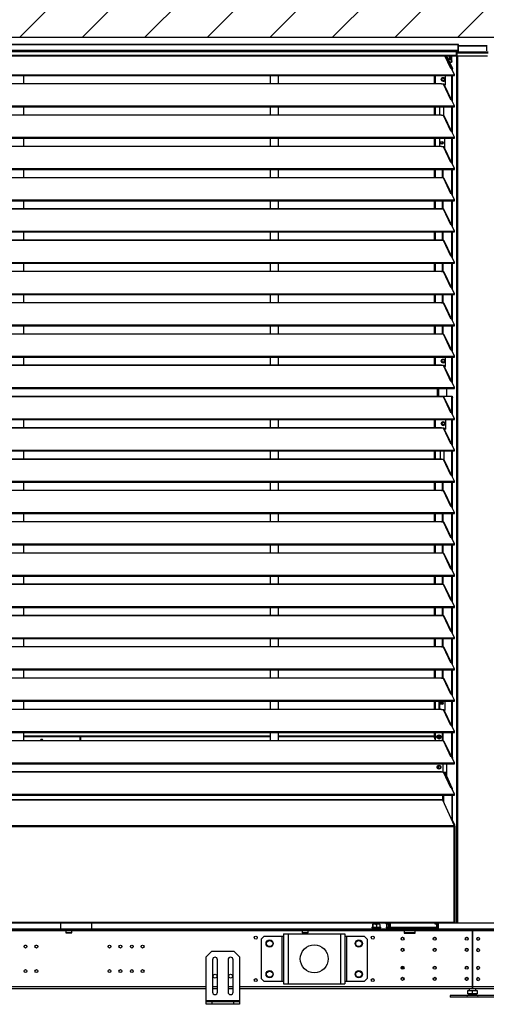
# Model space of a CAD drawing. Header units: millimetres. Extents: x 0 to 39823, y 0 to 11880.
# Tile 5 of 83: x 11154 to 11991, y 8747 to 10512. Entities that reach past the tile are written whole.
import ezdxf

# ---------------------------------------------------------------- set-up
doc = ezdxf.new("R2010")
doc.units = ezdxf.units.MM
doc.layers.add('ODMIKI funkcionalni', color=253, linetype='Continuous')

msp = doc.modelspace()

# ---------------------------------------------------------------- hatches: boundary and pattern name
at = {"layer": 'ODMIKI funkcionalni'}
h = msp.add_hatch(dxfattribs=at)
h.set_pattern_fill('ANSI31', color=256, scale=25)
h.paths.add_polyline_path([(17616.6, 11465.7), (9866.5, 11465.7), (9866.5, 8759.1), (10366.3, 8759.1), (10366.3, 10480.9), (16817.9, 10480.9), (16817.9, 8759.1), (17616.6, 8759.1)])

# ---------------------------------------------------------------- linework, layer by layer
at = {"color": 7, "linetype": 'Continuous', "lineweight": 25, "ltscale": 20}
for p, q in [((11940.5, 10467.8), (10367.5, 10467.8)), ((10367.5, 10467.8), (11940.5, 10467.8)), ((10367.5, 10457.4), (11940.5, 10457.4)), ((11937.1, 10454.5), (10371, 10454.5)), ((11937.1, 10457.4), (11937.1, 10447.4)), ((11940.5, 10456.4), (11937.1, 10456.4)), ((11937.4, 10456.3), (11937.1, 10456.3)), ((11937.4, 10455.3), (11937.1, 10455.3)), ((11938.5, 10454.8), (11937.1, 10454.9)), ((11938.5, 10453.8), (11937.1, 10453.9)), ((11937.6, 10453.5), (11937.1, 10453.5)), ((11937.4, 10456.3), (11937.4, 10455.3)), ((11937.4, 10456.3), (11940.5, 10456.3)), ((11937.4, 10455.3), (11940.5, 10455.3)), ((11937.6, 10453.5), (11937.6, 10452.5)), ((11938.5, 10453.5), (11937.6, 10453.5)), ((11938.5, 10454.8), (11994.5, 10454.8)), ((11938.5, 10454.8), (11938.5, 10448.4)), ((11938.5, 10453), (11994.5, 10453)), ((11940.5, 10467.8), (11940.5, 10455.3)), ((11941.6, 10456.4), (11941.6, 10466.8)), ((11991.5, 10465.2), (11941.6, 10465.2)), ((11941.6, 10465.2), (11991.5, 10465.2)), ((11991.5, 10466.8), (11991.5, 10456.4)), ((10371, 10448.4), (11937.1, 10448.4)), ((10371, 10447.4), (11937.1, 10447.4)), ((11927.7, 10424.5), (11917, 10447.4)), ((11928.8, 10424.7), (11918.2, 10447.4)), ((11919.2, 10447.4), (11929.8, 10424.7)), ((11920.2, 10447.4), (11930.8, 10424.7)), ((11928.9, 10435.3), (11925.8, 10435.3)), ((11926.9, 10446.9), (11926.4, 10443.9)), ((11926.4, 10443.9), (11926.9, 10440.7)), ((11926.4, 10443.9), (11927.5, 10443.9)), ((11928, 10435.3), (11928.9, 10438.3)), ((11928.9, 10438.3), (11928.9, 10447.4)), ((11928.9, 10438.3), (11929.8, 10438.3)), ((11929.8, 10438.3), (11928.9, 10435.3)), ((11929.8, 10438.3), (11929.8, 10447.4)), ((11938.1, 10452.4), (11937.1, 10452.5)), ((11937.6, 10452.5), (11937.1, 10452.5)), ((11937.7, 10452.4), (11937.1, 10452.4)), ((11938.2, 10452.4), (11937.7, 10452.4)), ((11937.7, 10452.4), (11937.8, 10452.2)), ((11937.8, 10452.2), (11937.8, 8892.1)), ((11937.8, 10452.2), (11938.5, 10452.2)), ((11938.5, 10448.4), (11939.5, 10447.4)), ((11939.5, 10447.4), (11993.5, 10447.4)), ((11939.5, 10447.4), (11939.5, 8892.1)), ((11929.2, 10424.8), (11927.7, 10424.5)), ((11934.4, 10413.6), (11929.2, 10424.8)), ((11929.8, 10423.5), (11929.8, 10424.7)), ((11929.8, 10424.7), (11930.8, 10424.7)), ((11930.8, 10421.5), (11930.8, 10424.7)), ((10373.6, 10413.6), (11934.4, 10413.6)), ((10373.6, 10411.9), (11934.4, 10411.9)), ((11161.5, 10397.8), (11161.5, 10411.9)), ((11603.8, 10411.9), (11603.8, 10397.8)), ((11618.8, 10397.8), (11618.8, 10411.9)), ((11898.5, 10397.8), (11898.5, 10411.9)), ((11900.5, 10397.8), (11900.5, 10411.9)), ((11911.5, 10403.9), (11911.9, 10404.1)), ((11916.2, 10406.6), (11916.7, 10406.9)), ((11918.1, 10395.2), (11918.1, 10411.9)), ((11929.8, 10367.4), (11929.8, 10411.9)), ((11930.8, 10365.4), (11930.8, 10411.9)), ((11934.4, 10411.9), (11934.4, 10413.6)), ((10397, 10397.8), (11911, 10397.8)), ((10397, 10397.5), (11911, 10397.5)), ((11911, 10396.7), (11911, 10397.8)), ((11914.5, 10396.7), (11911, 10396.7)), ((11927.7, 10368.4), (11914.5, 10396.7)), ((11918.1, 10396.2), (11915.8, 10396.2)), ((11928.8, 10368.6), (11916.1, 10395.8)), ((11916.4, 10395.2), (11918.1, 10395.2)), ((11929.2, 10368.7), (11927.7, 10368.4)), ((11934.4, 10357.5), (11929.2, 10368.7)), ((10373.6, 10357.5), (11934.4, 10357.5)), ((10373.6, 10355.9), (11934.4, 10355.9)), ((11161.5, 10341.7), (11161.5, 10355.9)), ((11603.8, 10355.9), (11603.8, 10341.7)), ((11618.8, 10341.7), (11618.8, 10355.9)), ((11898.5, 10341.7), (11898.5, 10355.9)), ((11900.5, 10341.7), (11900.5, 10355.9)), ((11908.1, 10341.7), (11908.1, 10355.9)), ((11914.5, 10355.9), (11914.5, 10340.6)), ((11914.5, 10355.9), (11914.5, 10340.6)), ((11929.8, 10311.3), (11929.8, 10355.9)), ((11930.8, 10309.3), (11930.8, 10355.9)), ((11934.4, 10355.9), (11934.4, 10357.5)), ((10397, 10341.7), (11911, 10341.7)), ((10397, 10341.4), (11911, 10341.4)), ((11911, 10340.6), (11911, 10341.7)), ((11914.5, 10340.6), (11911, 10340.6)), ((11927.7, 10312.4), (11914.5, 10340.6)), ((11928.8, 10312.5), (11916.1, 10339.7)), ((11929.2, 10312.6), (11927.7, 10312.4)), ((11934.4, 10301.4), (11929.2, 10312.6)), ((10373.6, 10301.4), (11934.4, 10301.4)), ((10373.6, 10299.8), (11934.4, 10299.8)), ((11161.5, 10285.6), (11161.5, 10299.8)), ((11603.8, 10299.8), (11603.8, 10285.6)), ((11618.8, 10285.6), (11618.8, 10299.8)), ((11898.5, 10285.6), (11898.5, 10299.8)), ((11900.5, 10285.6), (11900.5, 10299.8)), ((11907.5, 10299.8), (11907.5, 10285.6)), ((11916.7, 10299.8), (11916.7, 10282.2)), ((11929.8, 10255.2), (11929.8, 10299.8)), ((11930.8, 10253.2), (11930.8, 10299.8)), ((11934.4, 10299.8), (11934.4, 10301.4)), ((10397, 10285.6), (11911, 10285.6)), ((10397, 10285.3), (11911, 10285.3)), ((11911, 10284.5), (11911, 10285.6)), ((11914.5, 10284.5), (11911, 10284.5)), ((11927.7, 10256.3), (11914.5, 10284.5)), ((11928.8, 10256.4), (11916.1, 10283.6)), ((10373.6, 10245.3), (11934.4, 10245.3)), ((10373.6, 10243.7), (11934.4, 10243.7)), ((11161.5, 10229.5), (11161.5, 10243.7)), ((11603.8, 10243.7), (11603.8, 10229.5)), ((11618.8, 10229.5), (11618.8, 10243.7)), ((11898.5, 10229.5), (11898.5, 10243.7)), ((11900.5, 10229.5), (11900.5, 10243.7)), ((11913.1, 10228.4), (11913.1, 10243.7)), ((11914, 10228.4), (11914, 10243.7)), ((11929.2, 10256.5), (11927.7, 10256.3)), ((11934.4, 10245.3), (11929.2, 10256.5)), ((11929.8, 10199.1), (11929.8, 10243.7)), ((11930.8, 10197.1), (11930.8, 10243.7)), ((11934.4, 10243.7), (11934.4, 10245.3)), ((10397, 10229.5), (11911, 10229.5)), ((10397, 10229.2), (11911, 10229.2)), ((11911, 10228.4), (11911, 10229.5)), ((11914.5, 10228.4), (11911, 10228.4)), ((11927.7, 10200.2), (11914.5, 10228.4)), ((11928.8, 10200.3), (11916.1, 10227.5)), ((10373.6, 10189.2), (11934.4, 10189.2)), ((11929.2, 10200.4), (11927.7, 10200.2)), ((11934.4, 10189.2), (11929.2, 10200.4)), ((11934.4, 10187.6), (11934.4, 10189.2)), ((10373.6, 10187.6), (11934.4, 10187.6)), ((10397, 10173.4), (11911, 10173.4)), ((10397, 10173.1), (11911, 10173.1)), ((11161.5, 10173.4), (11161.5, 10187.6)), ((11603.8, 10187.6), (11603.8, 10173.4)), ((11618.8, 10173.4), (11618.8, 10187.6)), ((11898.5, 10173.4), (11898.5, 10187.6)), ((11900.5, 10173.4), (11900.5, 10187.6)), ((11911, 10172.3), (11911, 10173.4)), ((11914.5, 10172.3), (11911, 10172.3)), ((11913.1, 10172.3), (11913.1, 10187.6)), ((11914, 10172.3), (11914, 10187.6)), ((11927.7, 10144.1), (11914.5, 10172.3)), ((11928.8, 10144.2), (11916.1, 10171.5)), ((11929.8, 10143), (11929.8, 10187.6)), ((11930.8, 10141), (11930.8, 10187.6)), ((11929.2, 10144.3), (11927.7, 10144.1)), ((11934.4, 10133.1), (11929.2, 10144.3)), ((10373.6, 10133.1), (11934.4, 10133.1)), ((10373.6, 10131.5), (11934.4, 10131.5)), ((10397, 10117.3), (11911, 10117.3)), ((11161.5, 10117.3), (11161.5, 10131.5)), ((11603.8, 10131.5), (11603.8, 10117.3)), ((11618.8, 10117.3), (11618.8, 10131.5)), ((11898.5, 10117.3), (11898.5, 10131.5)), ((11900.5, 10117.3), (11900.5, 10131.5)), ((11911, 10116.2), (11911, 10117.3)), ((11913.1, 10116.2), (11913.1, 10131.5)), ((11914, 10116.2), (11914, 10131.5)), ((11929.8, 10087), (11929.8, 10131.5)), ((11930.8, 10084.9), (11930.8, 10131.5)), ((11934.4, 10131.5), (11934.4, 10133.1)), ((10397, 10117.1), (11911, 10117.1)), ((11914.5, 10116.2), (11911, 10116.2)), ((11927.7, 10088), (11914.5, 10116.2)), ((11928.8, 10088.2), (11916.1, 10115.4)), ((11929.2, 10088.2), (11927.7, 10088)), ((11934.4, 10077), (11929.2, 10088.2)), ((10373.6, 10077), (11934.4, 10077)), ((10373.6, 10075.4), (11934.4, 10075.4)), ((11161.5, 10061.3), (11161.5, 10075.4)), ((11603.8, 10075.4), (11603.8, 10061.3)), ((11618.8, 10061.3), (11618.8, 10075.4)), ((11898.5, 10061.3), (11898.5, 10075.4)), ((11900.5, 10061.3), (11900.5, 10075.4)), ((11913.1, 10060.2), (11913.1, 10075.4)), ((11914, 10060.2), (11914, 10075.4)), ((11929.8, 10030.9), (11929.8, 10075.4)), ((11930.8, 10028.8), (11930.8, 10075.4)), ((11934.4, 10075.4), (11934.4, 10077)), ((10397, 10061.3), (11911, 10061.3)), ((10397, 10061), (11911, 10061)), ((11911, 10060.2), (11911, 10061.3)), ((11914.5, 10060.2), (11911, 10060.2)), ((11927.7, 10031.9), (11914.5, 10060.2)), ((11928.8, 10032.1), (11916.1, 10059.3)), ((11929.2, 10032.1), (11927.7, 10031.9)), ((11934.4, 10020.9), (11929.2, 10032.1)), ((10373.6, 10020.9), (11934.4, 10020.9)), ((10373.6, 10019.3), (11934.4, 10019.3)), ((11161.5, 10005.2), (11161.5, 10019.3)), ((11603.8, 10019.3), (11603.8, 10005.2)), ((11618.8, 10005.2), (11618.8, 10019.3)), ((11898.5, 10005.2), (11898.5, 10019.3)), ((11900.5, 10005.2), (11900.5, 10019.3)), ((11913.1, 10004.1), (11913.1, 10019.3)), ((11914, 10004.1), (11914, 10019.3)), ((11929.8, 9974.8), (11929.8, 10019.3)), ((11930.8, 9972.7), (11930.8, 10019.3)), ((11934.4, 10019.3), (11934.4, 10020.9)), ((10397, 10005.2), (11911, 10005.2)), ((10397, 10004.9), (11911, 10004.9)), ((11911, 10004.1), (11911, 10005.2)), ((11914.5, 10004.1), (11911, 10004.1)), ((11927.7, 9975.8), (11914.5, 10004.1)), ((11928.8, 9976), (11916.1, 10003.2)), ((11929.2, 9976), (11927.7, 9975.8)), ((11934.4, 9964.9), (11929.2, 9976)), ((10373.6, 9964.9), (11934.4, 9964.9)), ((10373.6, 9963.2), (11934.4, 9963.2)), ((11161.5, 9949.1), (11161.5, 9963.2)), ((11603.8, 9963.2), (11603.8, 9949.1)), ((11618.8, 9949.1), (11618.8, 9963.2)), ((11898.5, 9949.1), (11898.5, 9963.2)), ((11900.5, 9949.1), (11900.5, 9963.2)), ((11913.1, 9948), (11913.1, 9963.2)), ((11914, 9948), (11914, 9963.2)), ((11929.8, 9918.7), (11929.8, 9963.2)), ((11930.8, 9916.6), (11930.8, 9963.2)), ((11934.4, 9963.2), (11934.4, 9964.9)), ((10397, 9949.1), (11911, 9949.1)), ((10397, 9948.8), (11911, 9948.8)), ((11911, 9948), (11911, 9949.1)), ((11914.5, 9948), (11911, 9948)), ((11927.7, 9919.7), (11914.5, 9948)), ((11928.8, 9919.9), (11916.1, 9947.1)), ((10373.6, 9908.8), (11934.4, 9908.8)), ((10373.6, 9907.1), (11934.4, 9907.1)), ((11161.5, 9893), (11161.5, 9907.1)), ((11603.8, 9907.1), (11603.8, 9893)), ((11618.8, 9893), (11618.8, 9907.1)), ((11898.5, 9893), (11898.5, 9907.1)), ((11900.5, 9893), (11900.5, 9907.1)), ((11918.1, 9890.2), (11918.1, 9907.1)), ((11929.2, 9920), (11927.7, 9919.7)), ((11934.4, 9908.8), (11929.2, 9920)), ((11929.8, 9862.6), (11929.8, 9907.1)), ((11930.8, 9860.6), (11930.8, 9907.1)), ((11934.4, 9907.1), (11934.4, 9908.8)), ((10397, 9893), (11911, 9893)), ((10397, 9892.7), (11911, 9892.7)), ((11911, 9891.9), (11911, 9893)), ((11914.5, 9891.9), (11911, 9891.9)), ((11911.5, 9898.9), (11911.9, 9899.1)), ((11927.7, 9863.6), (11914.5, 9891.9)), ((11918.1, 9891.2), (11916, 9891.2)), ((11928.8, 9863.8), (11916.1, 9891)), ((11916.2, 9901.6), (11916.7, 9901.9)), ((11916.4, 9890.2), (11918.1, 9890.2)), ((10373.6, 9852.7), (11934.4, 9852.7)), ((11929.2, 9863.9), (11927.7, 9863.6)), ((11934.4, 9852.7), (11929.2, 9863.9)), ((11934.4, 9851), (11934.4, 9852.7)), ((10373.6, 9851), (11934.4, 9851)), ((10377.9, 9836.9), (11930.1, 9836.9)), ((10397, 9836.6), (11911, 9836.6)), ((11898.5, 9851), (11930.1, 9851)), ((11898.5, 9851), (11898.5, 9851)), ((11900.5, 9851), (11900.5, 9851)), ((11903, 9851), (11903, 9836.9)), ((11905.8, 9851), (11905.8, 9836.9)), ((11911, 9835.8), (11911, 9836.9)), ((11914.5, 9835.8), (11911, 9835.8)), ((11913.1, 9851), (11913.1, 9851)), ((11913.1, 9835.8), (11913.1, 9836.9)), ((11914, 9851), (11914, 9851)), ((11914, 9835.8), (11914, 9836.9)), ((11927.7, 9807.5), (11914.5, 9835.8)), ((11928.8, 9807.7), (11916.1, 9834.9)), ((11920.5, 9836.9), (11920.5, 9851)), ((11929.2, 9851), (11929.2, 9851)), ((11929.8, 9834.9), (11929.2, 9836.9)), ((11929.8, 9806.5), (11929.8, 9834.9)), ((11930.8, 9834.9), (11929.8, 9834.9)), ((11930.2, 9851), (11930.1, 9851)), ((11930.1, 9836.9), (11930.8, 9834.9)), ((11930.8, 9804.5), (11930.8, 9834.9)), ((11929.2, 9807.8), (11927.7, 9807.5)), ((11934.4, 9796.6), (11929.2, 9807.8)), ((10373.6, 9796.6), (11934.4, 9796.6)), ((10373.6, 9795), (11934.4, 9795)), ((11161.5, 9780.8), (11161.5, 9795)), ((11603.8, 9795), (11603.8, 9780.8)), ((11618.8, 9780.8), (11618.8, 9795)), ((11898.5, 9780.8), (11898.5, 9795)), ((11900.5, 9780.8), (11900.5, 9795)), ((11911.5, 9789.7), (11911.9, 9789.4)), ((11916.2, 9787), (11916.7, 9786.7)), ((11918.4, 9795), (11918.4, 9778)), ((11929.8, 9750.4), (11929.8, 9795)), ((11930.8, 9748.4), (11930.8, 9795)), ((11934.4, 9795), (11934.4, 9796.6)), ((10397, 9780.8), (11911, 9780.8)), ((10397, 9780.5), (11911, 9780.5)), ((11911, 9779.7), (11911, 9780.8)), ((11914.5, 9779.7), (11911, 9779.7)), ((11927.7, 9751.5), (11914.5, 9779.7)), ((11917.1, 9779), (11916, 9779)), ((11928.8, 9751.6), (11916.1, 9778.8)), ((11916.5, 9778), (11918.4, 9778)), ((11917.1, 9779), (11918.4, 9780.4)), ((11929.2, 9751.7), (11927.7, 9751.5)), ((11934.4, 9740.5), (11929.2, 9751.7)), ((10373.6, 9740.5), (11934.4, 9740.5)), ((10373.6, 9738.9), (11934.4, 9738.9)), ((11161.5, 9724.7), (11161.5, 9738.9)), ((11603.8, 9738.9), (11603.8, 9724.7)), ((11618.8, 9724.7), (11618.8, 9738.9)), ((11898.5, 9724.7), (11898.5, 9738.9)), ((11900.5, 9724.7), (11900.5, 9738.9)), ((11909.1, 9724.7), (11909.1, 9738.9)), ((11915.2, 9738.9), (11915.2, 9723.5)), ((11929.8, 9694.3), (11929.8, 9738.9)), ((11930.8, 9692.3), (11930.8, 9738.9)), ((11934.4, 9738.9), (11934.4, 9740.5)), ((10397, 9724.7), (11911, 9724.7)), ((10397, 9724.4), (11911, 9724.4)), ((11911, 9723.6), (11911, 9724.7)), ((11914.5, 9723.6), (11911, 9723.6)), ((11927.7, 9695.4), (11914.5, 9723.6)), ((11928.8, 9695.5), (11916.1, 9722.7)), ((11929.2, 9695.6), (11927.7, 9695.4)), ((11934.4, 9684.4), (11929.2, 9695.6)), ((10373.6, 9684.4), (11934.4, 9684.4)), ((10373.6, 9682.8), (11934.4, 9682.8)), ((11161.5, 9668.6), (11161.5, 9682.8)), ((11603.8, 9682.8), (11603.8, 9668.6)), ((11618.8, 9668.6), (11618.8, 9682.8)), ((11898.5, 9668.6), (11898.5, 9682.8)), ((11900.5, 9668.6), (11900.5, 9682.8)), ((11913.1, 9667.5), (11913.1, 9682.8)), ((11914, 9667.5), (11914, 9682.8)), ((11929.8, 9638.2), (11929.8, 9682.8)), ((11930.8, 9636.2), (11930.8, 9682.8)), ((11934.4, 9682.8), (11934.4, 9684.4)), ((10397, 9668.6), (11911, 9668.6)), ((10397, 9668.3), (11911, 9668.3)), ((11911, 9667.5), (11911, 9668.6)), ((11914.5, 9667.5), (11911, 9667.5)), ((11927.7, 9639.3), (11914.5, 9667.5)), ((11928.8, 9639.4), (11916.1, 9666.6)), ((10373.6, 9628.3), (11934.4, 9628.3)), ((10373.6, 9626.7), (11934.4, 9626.7)), ((11161.5, 9612.5), (11161.5, 9626.7)), ((11603.8, 9626.7), (11603.8, 9612.5)), ((11618.8, 9612.5), (11618.8, 9626.7)), ((11898.5, 9612.5), (11898.5, 9626.7)), ((11900.5, 9612.5), (11900.5, 9626.7)), ((11913.1, 9611.4), (11913.1, 9626.7)), ((11914, 9611.4), (11914, 9626.7)), ((11929.2, 9639.5), (11927.7, 9639.3)), ((11934.4, 9628.3), (11929.2, 9639.5)), ((11929.8, 9582.1), (11929.8, 9626.7)), ((11930.8, 9580.1), (11930.8, 9626.7)), ((11934.4, 9626.7), (11934.4, 9628.3)), ((10397, 9612.5), (11911, 9612.5)), ((10397, 9612.2), (11911, 9612.2)), ((11911, 9611.4), (11911, 9612.5)), ((11914.5, 9611.4), (11911, 9611.4)), ((11927.7, 9583.2), (11914.5, 9611.4)), ((11928.8, 9583.3), (11916.1, 9610.6)), ((10373.6, 9572.2), (11934.4, 9572.2)), ((10373.6, 9570.6), (11934.4, 9570.6)), ((11161.5, 9556.4), (11161.5, 9570.6)), ((11603.8, 9570.6), (11603.8, 9556.4)), ((11618.8, 9556.4), (11618.8, 9570.6)), ((11898.5, 9556.4), (11898.5, 9570.6)), ((11900.5, 9556.4), (11900.5, 9570.6)), ((11913.1, 9555.3), (11913.1, 9570.6)), ((11914, 9555.3), (11914, 9570.6)), ((11929.2, 9583.4), (11927.7, 9583.2)), ((11934.4, 9572.2), (11929.2, 9583.4)), ((11929.8, 9526.1), (11929.8, 9570.6)), ((11930.8, 9524), (11930.8, 9570.6)), ((11934.4, 9570.6), (11934.4, 9572.2)), ((10397, 9556.4), (11911, 9556.4)), ((10397, 9556.2), (11911, 9556.2)), ((11911, 9555.3), (11911, 9556.4)), ((11914.5, 9555.3), (11911, 9555.3)), ((11927.7, 9527.1), (11914.5, 9555.3)), ((11928.8, 9527.3), (11916.1, 9554.5)), ((11929.2, 9527.3), (11927.7, 9527.1)), ((11934.4, 9516.1), (11929.2, 9527.3)), ((10373.6, 9516.1), (11934.4, 9516.1)), ((10373.6, 9514.5), (11934.4, 9514.5)), ((10397, 9500.4), (11911, 9500.4)), ((10397, 9500.1), (11911, 9500.1)), ((11161.5, 9500.4), (11161.5, 9514.5)), ((11603.8, 9514.5), (11603.8, 9500.4)), ((11618.8, 9500.4), (11618.8, 9514.5)), ((11898.5, 9500.4), (11898.5, 9514.5)), ((11900.5, 9500.4), (11900.5, 9514.5)), ((11911, 9499.3), (11911, 9500.4)), ((11914.5, 9499.3), (11911, 9499.3)), ((11913.1, 9499.3), (11913.1, 9514.5)), ((11914, 9499.3), (11914, 9514.5)), ((11927.7, 9471), (11914.5, 9499.3)), ((11929.8, 9470), (11929.8, 9514.5)), ((11930.8, 9467.9), (11930.8, 9514.5)), ((11934.4, 9514.5), (11934.4, 9516.1)), ((11928.8, 9471.2), (11916.1, 9498.4)), ((11929.2, 9471.2), (11927.7, 9471)), ((11934.4, 9460), (11929.2, 9471.2)), ((10373.6, 9460), (11934.4, 9460)), ((10373.6, 9458.4), (11934.4, 9458.4)), ((11161.5, 9444.3), (11161.5, 9458.4)), ((11603.8, 9458.4), (11603.8, 9444.3)), ((11618.8, 9444.3), (11618.8, 9458.4)), ((11898.5, 9444.3), (11898.5, 9458.4)), ((11900.5, 9444.3), (11900.5, 9458.4)), ((11913.1, 9443.2), (11913.1, 9458.4)), ((11914, 9443.2), (11914, 9458.4)), ((11929.8, 9413.9), (11929.8, 9458.4)), ((11930.8, 9411.8), (11930.8, 9458.4)), ((11934.4, 9458.4), (11934.4, 9460)), ((10397, 9444.3), (11911, 9444.3)), ((10397, 9444), (11911, 9444)), ((11911, 9443.2), (11911, 9444.3)), ((11914.5, 9443.2), (11911, 9443.2)), ((11927.7, 9414.9), (11914.5, 9443.2)), ((11928.8, 9415.1), (11916.1, 9442.3)), ((11929.2, 9415.1), (11927.7, 9414.9)), ((11934.4, 9404), (11929.2, 9415.1)), ((10373.6, 9404), (11934.4, 9404)), ((10373.6, 9402.3), (11934.4, 9402.3)), ((11161.5, 9388.2), (11161.5, 9402.3)), ((11603.8, 9402.3), (11603.8, 9388.2)), ((11618.8, 9388.2), (11618.8, 9402.3)), ((11898.5, 9388.2), (11898.5, 9402.3)), ((11900.5, 9388.2), (11900.5, 9402.3)), ((11913.1, 9387.1), (11913.1, 9402.3)), ((11914, 9387.1), (11914, 9402.3)), ((11929.8, 9357.8), (11929.8, 9402.3)), ((11930.8, 9355.7), (11930.8, 9402.3)), ((11934.4, 9402.3), (11934.4, 9404)), ((10397, 9388.2), (11911, 9388.2)), ((10397, 9387.9), (11911, 9387.9)), ((11911, 9387.1), (11911, 9388.2)), ((11914.5, 9387.1), (11911, 9387.1)), ((11927.7, 9358.8), (11914.5, 9387.1)), ((11928.8, 9359), (11916.1, 9386.2)), ((11929.2, 9359.1), (11927.7, 9358.8)), ((11934.4, 9347.9), (11929.2, 9359.1)), ((10373.6, 9347.9), (11934.4, 9347.9)), ((10373.6, 9346.2), (11934.4, 9346.2)), ((11161.5, 9332.1), (11161.5, 9346.2)), ((11603.8, 9346.2), (11603.8, 9332.1)), ((11618.8, 9332.1), (11618.8, 9346.2)), ((11898.5, 9332.1), (11898.5, 9346.2)), ((11900.5, 9332.1), (11900.5, 9346.2)), ((11913.1, 9331), (11913.1, 9346.2)), ((11914, 9331), (11914, 9346.2)), ((11929.8, 9301.7), (11929.8, 9346.2)), ((11930.8, 9299.7), (11930.8, 9346.2)), ((11934.4, 9346.2), (11934.4, 9347.9)), ((10397, 9332.1), (11911, 9332.1)), ((10397, 9331.8), (11911, 9331.8)), ((11911, 9331), (11911, 9332.1)), ((11914.5, 9331), (11911, 9331)), ((11927.7, 9302.7), (11914.5, 9331)), ((11928.8, 9302.9), (11916.1, 9330.1)), ((10373.6, 9291.8), (11934.4, 9291.8)), ((10373.6, 9290.1), (11934.4, 9290.1)), ((11161.5, 9276), (11161.5, 9290.1)), ((11603.8, 9290.1), (11603.8, 9276)), ((11618.8, 9276), (11618.8, 9290.1)), ((11898.5, 9276), (11898.5, 9290.1)), ((11900.5, 9276), (11900.5, 9290.1)), ((11907.1, 9276), (11907.1, 9290.1)), ((11907.5, 9290.1), (11907.5, 9277.9)), ((11916.8, 9290.1), (11916.8, 9273.7)), ((11929.2, 9303), (11927.7, 9302.7)), ((11934.4, 9291.8), (11929.2, 9303)), ((11929.8, 9245.6), (11929.8, 9290.1)), ((11930.8, 9243.6), (11930.8, 9290.1)), ((11934.4, 9290.1), (11934.4, 9291.8)), ((10397, 9276), (11911, 9276)), ((10397, 9275.7), (11911, 9275.7)), ((11907.5, 9277.9), (11909.4, 9276)), ((11911, 9274.9), (11911, 9276)), ((11914.5, 9274.9), (11911, 9274.9)), ((11927.7, 9246.6), (11914.5, 9274.9)), ((11914.9, 9274.9), (11916.8, 9274.9)), ((11928.8, 9246.8), (11916.1, 9274)), ((11916.2, 9273.7), (11916.8, 9273.7)), ((10373.6, 9235.7), (11934.4, 9235.7)), ((11929.2, 9246.9), (11927.7, 9246.6)), ((11934.4, 9235.7), (11929.2, 9246.9)), ((11934.4, 9234.1), (11934.4, 9235.7)), ((10373.6, 9234.1), (11934.4, 9234.1)), ((10397, 9219.9), (11911, 9219.9)), ((10397, 9219.6), (11911, 9219.6)), ((11161.5, 9219.9), (11161.5, 9234.1)), ((11161.5, 9228.2), (11603.8, 9228.2)), ((11161.5, 9227), (11603.8, 9227)), ((11262.5, 9226.4), (11161.5, 9226.4)), ((11262.5, 9219.9), (11262.5, 9226.4)), ((11263.5, 9226.4), (11263.5, 9219.9)), ((11603.8, 9226.4), (11263.5, 9226.4)), ((11603.8, 9234.1), (11603.8, 9219.9)), ((11618.8, 9219.9), (11618.8, 9234.1)), ((11618.8, 9228.2), (11896.7, 9228.2)), ((11618.8, 9227), (11896.7, 9227)), ((11899.9, 9226.4), (11618.8, 9226.4)), ((11896.7, 9228.2), (11898.5, 9229.3)), ((11899.6, 9228.9), (11896.7, 9227)), ((11896.7, 9227), (11896.7, 9228.2)), ((11898.5, 9228.9), (11898.5, 9234.1)), ((11900.5, 9228.9), (11898.5, 9228.9)), ((11899.9, 9228.9), (11899.9, 9219.9)), ((11900.5, 9219.9), (11900.5, 9234.1)), ((11904, 9224.9), (11904.5, 9225.1)), ((11904.1, 9226.4), (11909.1, 9226.4)), ((11905.3, 9228.5), (11905.3, 9226.4)), ((11908.7, 9227.6), (11909.2, 9227.9)), ((11911, 9218.8), (11911, 9219.9)), ((11914.5, 9218.8), (11911, 9218.8)), ((11913.1, 9218.8), (11913.1, 9234.1)), ((11914, 9218.8), (11914, 9234.1)), ((11927.7, 9190.6), (11914.5, 9218.8)), ((11928.8, 9190.7), (11916.1, 9217.9)), ((11929.8, 9189.5), (11929.8, 9234.1)), ((11930.8, 9188.9), (11930.8, 9234.1)), ((11929.2, 9190.8), (11927.7, 9190.6)), ((11934.4, 9179.6), (11929.2, 9190.8)), ((11930.1, 9188.9), (11930.8, 9188.9)), ((11930.8, 9188.9), (11930.5, 9188)), ((10373.6, 9179.6), (11934.4, 9179.6)), ((10373.6, 9178), (11934.4, 9178)), ((10397, 9163.8), (11911, 9163.8)), ((11904, 9170.3), (11904.5, 9170.5)), ((11905.3, 9173.9), (11905.3, 9169.7)), ((11908.7, 9173), (11909.2, 9173.3)), ((11911, 9162.7), (11911, 9163.8)), ((11913.3, 9178), (11913.3, 9162.7)), ((11920.5, 9155.5), (11920.5, 9178)), ((11934.4, 9178), (11934.4, 9179.6)), ((10397, 9163.5), (11911, 9163.5)), ((11914.5, 9162.7), (11911, 9162.7)), ((11913.3, 9162.8), (11920.5, 9162.8)), ((11927.7, 9134.5), (11914.5, 9162.7)), ((11928.8, 9134.6), (11916.1, 9161.8)), ((11916.5, 9160.9), (11918, 9160.9)), ((11929.4, 9134.3), (11917, 9160.9)), ((11930.4, 9134.3), (11918, 9160.9)), ((11929.2, 9134.7), (11927.7, 9134.5)), ((11934.4, 9123.5), (11929.2, 9134.7)), ((11929.4, 9134.3), (11929.4, 9134.3)), ((11930.4, 9134.3), (11929.4, 9134.3)), ((11930.4, 9134.3), (11930.4, 9132.3)), ((10373.6, 9123.5), (11934.4, 9123.5)), ((10373.6, 9121.9), (11934.4, 9121.9)), ((11913.3, 9113.2), (10394.8, 9113.2)), ((11913.3, 9112.4), (10394.8, 9112.4)), ((11913.3, 9112.4), (11913.3, 9121.9)), ((11934.4, 9066.9), (11913.3, 9112.4)), ((11914.8, 9121.9), (11914.8, 9109.2)), ((11929.4, 9121.9), (11929.4, 9078.1)), ((11930.4, 9121.9), (11930.4, 9078.1)), ((11934.4, 9121.9), (11934.4, 9123.5)), ((11934.2, 9067.9), (11929.4, 9078.1)), ((11929.4, 9078.1), (11930.4, 9078.1)), ((11935.2, 9067.9), (11930.4, 9078.1)), ((10373, 9065.3), (11935, 9065.3)), ((11934.4, 9066.9), (10373.6, 9066.9)), ((11933.2, 9066.1), (11934.4, 9066.1)), ((11933.3, 9065.3), (11933.3, 8892.1)), ((11934.2, 9067.3), (11934.2, 9067.9)), ((11935.2, 9067.9), (11934.2, 9067.9)), ((11934.2, 9066.1), (11934.2, 9065.5)), ((11934.3, 9066), (11935.3, 9066)), ((11934.4, 9066.1), (11934.4, 9066.9)), ((11934.4, 9066.2), (11935.2, 9066.2)), ((11935.2, 9066.2), (11935.2, 9067.9)), ((11935.3, 8893.3), (11935.3, 9066)), ((15938, 8892.1), (10368.5, 8892.1)), ((10374.8, 8894.1), (11933.3, 8894.1)), ((10427.3, 8882.1), (11966.3, 8882.1)), ((11786, 8885.2), (11786, 8883.6)), ((11786, 8885.2), (11802, 8885.2)), ((11786, 8883.6), (11802, 8883.6)), ((11787.6, 8890.5), (11787.5, 8890.4)), ((11787.5, 8889.4), (11787.5, 8885.2)), ((11800.5, 8890.5), (11787.6, 8890.5)), ((11787.6, 8889.4), (11787.6, 8885.2)), ((11790, 8883.6), (11790, 8882.1)), ((11794.1, 8889.4), (11794.1, 8885.2)), ((11798, 8882.1), (11798, 8883.6)), ((11800.5, 8890.4), (11800.5, 8890.5)), ((11800.6, 8889.4), (11800.6, 8885.2)), ((11802, 8883.6), (11802, 8885.2)), ((11810.4, 8892.1), (11812.8, 8889.7)), ((11812, 8885.2), (11812, 8883.6)), ((11812, 8885.2), (11816.2, 8885.2)), ((11812, 8883.6), (11816.2, 8883.6)), ((11813.6, 8890.5), (11812.5, 8889.4)), ((11812.5, 8889.4), (11812.5, 8885.2)), ((11816.2, 8890.5), (11813.6, 8890.5)), ((11814.7, 8892.1), (11816.2, 8890.5)), ((11816, 8883.6), (11816, 8882.1)), ((11816.2, 8884.3), (11816.2, 8892.1)), ((11818.2, 8884.3), (11816.2, 8884.3)), ((11816.2, 8882.1), (11816.2, 8884.1)), ((11816.2, 8884.1), (11905.2, 8884.1)), ((11818.2, 8884.3), (11818.2, 8892.1)), ((11818.2, 8884.9), (11903.2, 8884.9)), ((11819, 8892.1), (11819, 8884.1)), ((11826.2, 8884.1), (11826.2, 8882.1)), ((11895.2, 8882.1), (11895.2, 8884.1)), ((11899.2, 8892.1), (11899.2, 8891.1)), ((11899.2, 8891.1), (11903.2, 8891.1)), ((11902.4, 8884.1), (11902.4, 8891.1)), ((11903.2, 8892.1), (11903.2, 8884.3)), ((11903.2, 8884.3), (11905.2, 8884.3)), ((11905.2, 8892.1), (11905.2, 8884.3)), ((11905.2, 8884.1), (11905.2, 8882.1)), ((11935.2, 8893.2), (11933.3, 8893.2)), ((11933.3, 8893.1), (11935.2, 8893.1)), ((11934.2, 8893.5), (11934.2, 8893.2)), ((11935.2, 8893.1), (11935.2, 8892.1)), ((11961.3, 8879.1), (11961.3, 8882.1)), ((11966.3, 8882.1), (11966.3, 8774.1)), ((11966.3, 8881.9), (11966.8, 8881.9)), ((11966.8, 8882.1), (13591.3, 8882.1)), ((11966.8, 8882.1), (11966.8, 8774.1)), ((11971.8, 8882.1), (11971.8, 8879.1)), ((11966.3, 8879.1), (10427.3, 8879.1)), ((11236.7, 8878.3), (10655.3, 8878.3)), ((11236.7, 8878.6), (11236.7, 8874.9)), ((11247.9, 8878.6), (11236.7, 8878.6)), ((11236.7, 8874.9), (11237, 8874.5)), ((11247.9, 8874.9), (11236.7, 8874.9)), ((11237, 8874.5), (11247.5, 8874.5)), ((11237.3, 8879.1), (11237.3, 8878.6)), ((11247.2, 8878.6), (11247.2, 8879.1)), ((11247.5, 8874.5), (11247.9, 8874.9)), ((11247.9, 8874.9), (11247.9, 8878.6)), ((11660.7, 8878.3), (11247.9, 8878.3)), ((11592.1, 8868.1), (11587.6, 8863.6)), ((11587.6, 8863.6), (11587.6, 8792.6)), ((11627.6, 8868.1), (11592.1, 8868.1)), ((11624.6, 8868.1), (11624.6, 8788.1)), ((11627.6, 8873.1), (11627.6, 8783.1)), ((11627.6, 8873.1), (11737.6, 8873.1)), ((11635.6, 8873.1), (11635.6, 8783.1)), ((11660.7, 8878.6), (11660.7, 8874.9)), ((11671.9, 8878.6), (11660.7, 8878.6)), ((11660.7, 8874.9), (11661, 8874.5)), ((11671.9, 8874.9), (11660.7, 8874.9)), ((11661, 8874.5), (11671.5, 8874.5)), ((11661.3, 8879.1), (11661.3, 8878.6)), ((11671.2, 8878.6), (11671.2, 8879.1)), ((11671.5, 8874.5), (11671.9, 8874.9)), ((11671.9, 8874.9), (11671.9, 8878.6)), ((11844, 8878.3), (11671.9, 8878.3)), ((11729.6, 8873.1), (11729.6, 8783.1)), ((11737.6, 8873.1), (11737.6, 8783.1)), ((11773.1, 8868.1), (11737.6, 8868.1)), ((11740.6, 8868.1), (11740.6, 8788.1)), ((11777.6, 8863.6), (11773.1, 8868.1)), ((11777.6, 8863.6), (11777.6, 8792.6)), ((11844, 8879.1), (11844, 8874.1)), ((11864, 8878.6), (11844, 8878.6)), ((11864, 8874.6), (11844, 8874.6)), ((11844, 8874.1), (11864, 8874.1)), ((11851, 8879.1), (11851, 8878.6)), ((11857, 8878.6), (11857, 8879.1)), ((11864, 8874.1), (11864, 8879.1)), ((11966.3, 8878.3), (11864, 8878.3)), ((11966.3, 8878.9), (11966.8, 8878.9)), ((11966.8, 8878.6), (11966.3, 8878.6)), ((11966.8, 8874.6), (11966.3, 8874.6)), ((13591.3, 8879.1), (11966.8, 8879.1)), ((12069, 8878.3), (11966.8, 8878.3)), ((11163.5, 8852.5), (11165.5, 8852.5)), ((11183, 8852.5), (11185, 8852.5)), ((11498.6, 8841.6), (11488.6, 8831.6)), ((11488.6, 8746.6), (11488.6, 8831.6)), ((11498.6, 8841.6), (11538.6, 8841.6)), ((11548.6, 8831.6), (11538.6, 8841.6)), ((11548.6, 8831.6), (11548.6, 8746.6)), ((11500.1, 8826.6), (11500.1, 8768.6)), ((11509.1, 8768.6), (11509.1, 8826.6)), ((11528.1, 8826.6), (11528.1, 8768.6)), ((11537.1, 8768.6), (11537.1, 8826.6)), ((11838.7, 8811.7), (11843.8, 8811.7)), ((11839.1, 8813.3), (11843.4, 8813.3)), ((11488.6, 8777.9), (11010.6, 8777.9)), ((11509.1, 8777.9), (11500.1, 8777.9)), ((11537.1, 8777.9), (11528.1, 8777.9)), ((11966.3, 8777.9), (11548.6, 8777.9)), ((11587.6, 8792.6), (11592.1, 8788.1)), ((11592.1, 8788.1), (11627.6, 8788.1)), ((11627.6, 8783.1), (11737.6, 8783.1)), ((11737.6, 8788.1), (11773.1, 8788.1)), ((11773.1, 8788.1), (11777.6, 8792.6)), ((11955.5, 8789.6), (11957.1, 8789.6)), ((11955.5, 8789.6), (11955.5, 8789.5)), ((11966.3, 8781.2), (11966.8, 8781.2)), ((11966.3, 8777.2), (11966.8, 8777.2)), ((12186.8, 8777.9), (11966.8, 8777.9)), ((11975.5, 8789.6), (11977.5, 8789.6)), ((11977.5, 8789.6), (11977.5, 8789.3)), ((11488.6, 8774.1), (11010.6, 8774.1)), ((11509.1, 8774.1), (11500.1, 8774.1)), ((11537.1, 8774.1), (11528.1, 8774.1)), ((11966.3, 8774.1), (11548.6, 8774.1)), ((11926.5, 8762.1), (11926.5, 8759.1)), ((12006.5, 8762.1), (11926.5, 8762.1)), ((12006.5, 8759.1), (11926.5, 8759.1)), ((11958, 8771.1), (11975, 8771.1)), ((11958, 8765.4), (11958, 8771.1)), ((11958, 8765.4), (11958.5, 8765.1)), ((11974.7, 8763.1), (11958.3, 8763.1)), ((11974.5, 8765.1), (11958.5, 8765.1)), ((11960.5, 8774.1), (11960.5, 8771.1)), ((11966.5, 8766.1), (11966.5, 8771.1)), ((12186.8, 8774.1), (11966.8, 8774.1)), ((11972.5, 8771.1), (11972.5, 8774.1)), ((11974.5, 8765.1), (11975, 8765.4)), ((11975, 8771.1), (11975, 8765.4)), ((11488.6, 8753.6), (11548.6, 8753.6)), ((11488.6, 8751.6), (11548.6, 8751.6)), ((11548.6, 8746.6), (11488.6, 8746.6)), ((11498.6, 8751.6), (11498.6, 8746.6)), ((11538.6, 8746.6), (11538.6, 8751.6))]:
    msp.add_line(p, q, dxfattribs=at)
at = {"color": 7, "linetype": 'Continuous', "lineweight": 25, "ltscale": 20, "flags": 128}
for points in [[(11940.5, 10467.8), (11940.5, 10467.8), (11940.5, 10467.8)], [(11925.3, 10443.8), (11925.4, 10444.3), (11925.4, 10444.8), (11925.4, 10445.2), (11925.5, 10445.6), (11925.6, 10446), (11925.7, 10446.4), (11925.8, 10446.7), (11925.9, 10446.9), (11926.1, 10447.1), (11926.2, 10447.3), (11926.4, 10447.3), (11926.5, 10447.3), (11926.6, 10447.3), (11926.8, 10447.1), (11926.9, 10446.9), (11927, 10446.7), (11927.2, 10446.4), (11927.3, 10446), (11927.3, 10445.6), (11927.4, 10445.2), (11927.5, 10444.8), (11927.5, 10444.3), (11927.5, 10443.8), (11927.5, 10443.3), (11927.5, 10442.9), (11927.4, 10442.4), (11927.3, 10442), (11927.3, 10441.6), (11927.2, 10441.3), (11927, 10441), (11926.9, 10440.7), (11926.8, 10440.5), (11926.6, 10440.4), (11926.5, 10440.3), (11926.4, 10440.3), (11926.2, 10440.4), (11926.1, 10440.5), (11925.9, 10440.7), (11925.8, 10441), (11925.7, 10441.3), (11925.6, 10441.6), (11925.5, 10442), (11925.4, 10442.4), (11925.4, 10442.9), (11925.4, 10443.3), (11925.3, 10443.8)], [(11916.1, 10406.1), (11916.3, 10406.3), (11916.3, 10406.3)], [(11911.2, 10289.8), (11912, 10290), (11912.6, 10290.2)], [(11911.6, 9788), (11911.9, 9787.8), (11912.3, 9787.6), (11912.7, 9787.4), (11913.1, 9787.2), (11913.4, 9787), (11913.6, 9786.8), (11913.8, 9786.7), (11913.9, 9786.5), (11914, 9786.4), (11914, 9786.3), (11914, 9786.3), (11914, 9786.3), (11914, 9786.4), (11914, 9786.4), (11914, 9786.5), (11914, 9786.4), (11914, 9786.4), (11913.9, 9786.3), (11913.8, 9786.1), (11913.6, 9786), (11913.5, 9785.8)], [(11912.5, 9787.6), (11912.4, 9787.5), (11912, 9786.9)], [(11227.5, 8892.1), (11227.5, 8885.9), (11227.5, 8882.1)], [(11283.5, 8882.1), (11283.5, 8883.8), (11283.5, 8891.3), (11283.5, 8892.1)], [(11787.6, 8889.4), (11787.6, 8889.8), (11787.5, 8890.1), (11787.5, 8890.3), (11787.5, 8890.4), (11787.5, 8890.4), (11787.5, 8890.1), (11787.5, 8889.8), (11787.5, 8889.4)], [(11935.2, 8893.2), (11935.3, 8893.3), (11935.2, 8893.4), (11935.1, 8893.5), (11934.9, 8893.6), (11934.6, 8893.7), (11934.2, 8893.8), (11933.7, 8894), (11933.3, 8894.1)], [(11934.2, 8893.2), (11934.3, 8893.3), (11934.3, 8893.4), (11934.2, 8893.5), (11934.1, 8893.6), (11933.9, 8893.7), (11933.7, 8893.8), (11933.5, 8894), (11933.3, 8894.1)]]:
    msp.add_lwpolyline(points, dxfattribs=at)
at = {"color": 7, "linetype": 'Continuous', "lineweight": 25, "ltscale": 400}
for centre, radius in [((11914.1, 10405.2), 3.5), ((11914.1, 10405.4), 3), ((11914.1, 10405.4), 2.46), ((11911.6, 10291.4), 2.5), ((11911.5, 10291.4), 2), ((11911.5, 10291.4), 1.62), ((11914.1, 9900.2), 3.5), ((11914.1, 9900.4), 3), ((11914.1, 9900.4), 2.46), ((11914.1, 9788), 3.5), ((11914.1, 9788.2), 3), ((11914.1, 9788.2), 2.46), ((11911.6, 9286.4), 2.5), ((11911.5, 9286.4), 2), ((11911.5, 9286.4), 1.62), ((11906.6, 9226.2), 3.5), ((11906.6, 9226.4), 3), ((11906.6, 9226.4), 2.46), ((11906.6, 9171.8), 3.5), ((11906.6, 9171.8), 3), ((11906.6, 9171.8), 2.46), ((11577.6, 8866.1), 2.6), ((11787.6, 8866.1), 2.6), ((11841.3, 8864.1), 2.6), ((11898.8, 8864.1), 2.6), ((11956.3, 8864.1), 2.6), ((11976.8, 8863.9), 2.6), ((11164.5, 8850.1), 2.6), ((11184, 8850.1), 2.6), ((11315.3, 8850.1), 2.6), ((11334.8, 8850.1), 2.6), ((11355.3, 8850.1), 2.6), ((11374.7, 8850.1), 2.6), ((11602.6, 8855.6), 6.5), ((11602.6, 8855.6), 5.5), ((11682.6, 8828.1), 25), ((11762.6, 8855.6), 6.5), ((11762.6, 8855.6), 5.5), ((11841.3, 8844.1), 2.6), ((11898.8, 8844.1), 2.6), ((11956.3, 8844.1), 2.6), ((11976.8, 8843.9), 2.6), ((11841.3, 8812), 2.6), ((11898.8, 8812), 2.6), ((11956.3, 8812), 2.6), ((11976.8, 8811.8), 2.6), ((11164.5, 8806.1), 2.6), ((11184, 8806.1), 2.6), ((11315.3, 8806.1), 2.6), ((11334.8, 8806.1), 2.6), ((11355.3, 8806.1), 2.6), ((11374.7, 8806.1), 2.6), ((11504.6, 8797.1), 3.4), ((11532.6, 8797.1), 3.4), ((11602.6, 8800.6), 6.5), ((11602.6, 8800.6), 5.5), ((11762.6, 8800.6), 6.5), ((11762.6, 8800.6), 5.5), ((11841.3, 8792), 2.6), ((11898.8, 8792), 2.6), ((11956.3, 8792), 2.6), ((11976.8, 8791.8), 2.6), ((11577.6, 8790.1), 2.6), ((11787.6, 8790.1), 2.6)]:
    msp.add_circle(centre, radius, dxfattribs=at)
for centre, radius, start, end in [((11937.4, 10452), 1.49, 39.9974, 81.3965), ((11940.5, 10456.4), 1.05, 269.989, 90.011), ((11940.5, 10456.4), 0.05, 269.989, 90.011), ((11932.6, 10444.2), 6.31, 154.3951, 183.7811), ((11932.8, 10443.4), 6.49, 176.6345, 205.1893), ((11937.6, 10450.4), 2.09, 63.0362, 88.8624), ((11939.2, 10454.5), 2.6, 238.2891, 255.8285), ((11927.7, 10423.7), 1.39, 43.9055, 102.1436), ((11914.1, 10405.4), 3.6, 212.117, 326.0226), ((11908, 10391.8), 16.4, 59.0183, 72.9078), ((11914.6, 10395.1), 1.58, 25.9359, 94.9055), ((11927.7, 10367.6), 1.39, 43.9055, 102.1436), ((11914.6, 10339), 1.58, 25.9359, 94.9055), ((11927.7, 10311.5), 1.39, 43.9055, 102.1436), ((11914.6, 10282.9), 1.58, 25.9359, 94.9055), ((11927.7, 10255.5), 1.39, 43.9055, 102.1436), ((11914.6, 10226.9), 1.58, 25.9359, 94.9055), ((11927.7, 10199.4), 1.39, 43.9055, 102.1436), ((11914.6, 10170.8), 1.58, 25.9359, 94.9055), ((11927.7, 10143.3), 1.39, 43.9055, 102.1436), ((11914.6, 10114.7), 1.58, 25.9359, 94.9055), ((11927.7, 10087.2), 1.39, 43.9055, 102.1436), ((11914.6, 10058.6), 1.58, 25.9359, 94.9055), ((11927.7, 10031.1), 1.39, 43.9055, 102.1436), ((11914.6, 10002.5), 1.58, 25.9359, 94.9055), ((11927.7, 9975), 1.39, 43.9055, 102.1436), ((11914.6, 9946.4), 1.58, 25.9359, 94.9055), ((11927.7, 9918.9), 1.39, 43.9055, 102.1436), ((11914.1, 9900.4), 3.6, 212.117, 326.0226), ((11914.6, 9890.3), 1.58, 25.9359, 94.9055), ((11927.7, 9862.8), 1.39, 43.9055, 102.1436), ((11914.6, 9834.2), 1.58, 25.9359, 94.9055), ((11927.7, 9806.7), 1.39, 43.9055, 102.1436), ((11914.1, 9788.2), 3.6, 210.5007, 327.7318), ((11914.6, 9778.1), 1.58, 25.9359, 94.9055), ((11927.7, 9750.6), 1.39, 43.9055, 102.1436), ((11914.6, 9722), 1.58, 25.9359, 94.9055), ((11927.7, 9694.6), 1.39, 43.9055, 102.1436), ((11914.6, 9666), 1.58, 25.9359, 94.9055), ((11927.7, 9638.5), 1.39, 43.9055, 102.1436), ((11914.6, 9609.9), 1.58, 25.9359, 94.9055), ((11927.7, 9582.4), 1.39, 43.9055, 102.1436), ((11914.6, 9553.8), 1.58, 25.9359, 94.9055), ((11927.7, 9526.3), 1.39, 43.9055, 102.1436), ((11914.6, 9497.7), 1.58, 25.9359, 94.9055), ((11927.7, 9470.2), 1.39, 43.9055, 102.1436), ((11914.6, 9441.6), 1.58, 25.9359, 94.9055), ((11927.7, 9414.1), 1.39, 43.9055, 102.1436), ((11914.6, 9385.5), 1.58, 25.9359, 94.9055), ((11927.7, 9358), 1.39, 43.9055, 102.1436), ((11914.6, 9329.4), 1.58, 25.9359, 94.9055), ((11905, 9292.6), 9, 305.8003, 326.4463), ((11909.1, 9281.4), 7.03, 61.2746, 68.9989), ((11927.7, 9301.9), 1.39, 43.9055, 102.1436), ((11914.6, 9273.3), 1.58, 25.9359, 94.9055), ((11927.7, 9245.8), 1.39, 43.9055, 102.1436), ((11193.4, 9219.6), 2.05, 9.2635, 170.7365), ((11906.5, 9226.4), 8.5, 180.0015, 219.1262), ((11906.6, 9226.4), 6.5, 159.4121, 200.5879), ((11906.6, 9226.4), 3.6, 218.6959, 328.962), ((11914.6, 9217.2), 1.58, 25.9359, 94.9055), ((11927.7, 9189.7), 1.39, 43.9055, 102.1436), ((11914.6, 9161.1), 1.58, 25.9359, 94.9055), ((11927.7, 9133.7), 1.39, 43.9055, 102.1436), ((11893.6, 9062.8), 39.7, 3.6489, 6.0193), ((11790.8, 8884.4), 5.95, 56.6458, 123.3542), ((11797.3, 8884.6), 5.84, 56.4427, 123.5573), ((11792.7, 8889.5), 7.85, 359.1786, 6.3251), ((11814.4, 8888.1), 2.32, 37.5203, 143.822), ((11841.3, 8863.9), 2.6, 2.2042, 177.7958), ((11898.8, 8863.9), 2.6, 2.2042, 177.7958), ((11956.3, 8863.9), 2.6, 2.2042, 177.7958), ((11976.8, 8863.9), 2.6, 90.1168, 269.8987), ((11841.3, 8843.9), 2.6, 2.2042, 177.7958), ((11898.8, 8843.9), 2.6, 2.2042, 177.7958), ((11956.3, 8843.9), 2.6, 2.2042, 177.7958), ((11976.8, 8843.9), 2.6, 90.0562, 269.9443), ((11504.6, 8826.6), 4.5, 0, 180), ((11532.6, 8826.6), 4.5, 0, 180), ((11841.3, 8811.8), 2.6, 2.2042, 177.7958), ((11898.8, 8811.8), 2.6, 2.2042, 177.7958), ((11956.3, 8811.8), 2.6, 2.2042, 177.7958), ((11976.8, 8811.8), 2.6, 90.0544, 269.9462), ((11841.3, 8791.8), 2.6, 2.2042, 177.7958), ((11898.8, 8791.8), 2.6, 2.2042, 177.7958), ((11956.3, 8791.8), 2.6, 2.2042, 177.7958), ((11976.8, 8791.8), 2.6, 90.0552, 269.9448), ((11504.6, 8768.6), 4.5, 180, 0), ((11532.6, 8768.6), 4.5, 180, 0), ((11956.3, 8764.6), 2.5, 270, 325.0151), ((11962.3, 8778.1), 12.7, 250.3901, 289.6099), ((11966.5, 8757.4), 10, 129.9415, 145.0151), ((11970.8, 8778.1), 12.7, 250.3901, 289.6099), ((11966.5, 8757.4), 10, 34.9849, 50.0585), ((11976.8, 8764.6), 2.5, 214.9849, 270)]:
    msp.add_arc(centre, radius, start, end, dxfattribs=at)
for centre, major_axis, ratio, start_param, end_param in [((11940.5, 10466.8), (0, -1.05), 0.999762, 1.570796, 3.113028), ((11933.3, 9066), (0, 1.4), 0.714074, 4.18879, 4.712389), ((11933.3, 9066), (1, 0), 0.700208, 0, 0.170698), ((11933.3, 9066), (2, 0), 0.700208, 5.759587, 6.283185), ((11933.3, 9066), (2, 0), 0.350104, 0, 0.314159)]:
    msp.add_ellipse(centre, major_axis=major_axis, ratio=ratio, start_param=start_param, end_param=end_param, dxfattribs=at)
at = {"layer": 'ODMIKI funkcionalni', "ltscale": 10}
msp.add_line((10366.3, 10480.9), (16817.9, 10480.9), dxfattribs=at)

doc.saveas('drawing.dxf')
